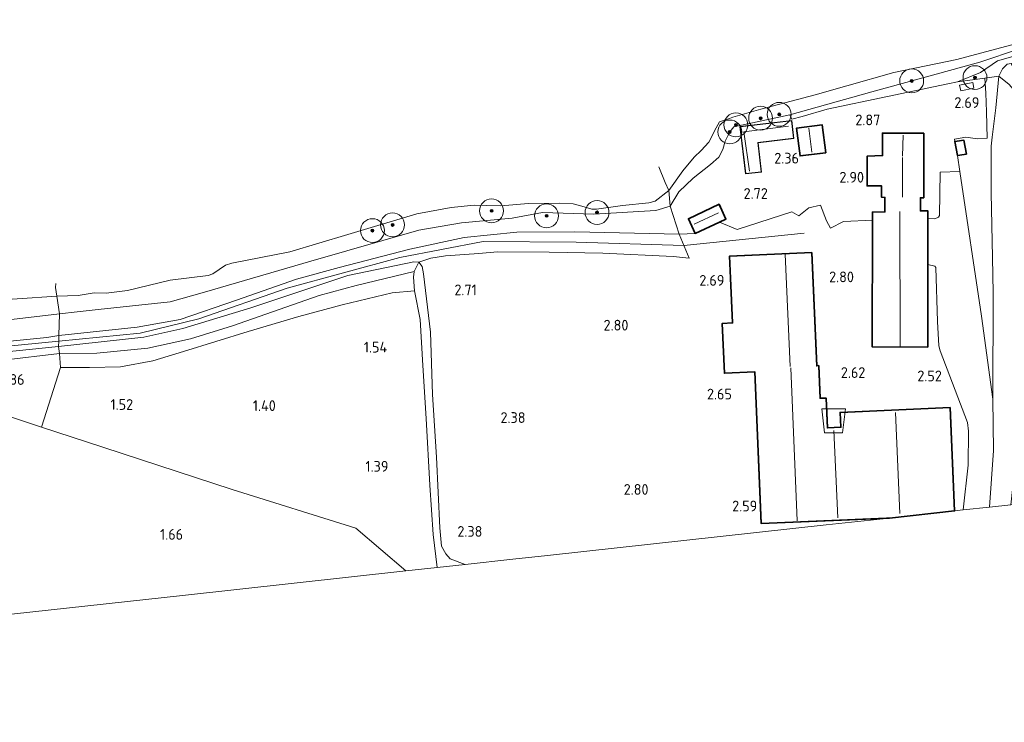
# Model space of a CAD drawing. Extents: x 126429 to 133038, y 413091 to 414846.
# Tile 10 of 256: x 126976 to 127140, y 413470 to 413587. Entities that reach past the tile are written whole.
import ezdxf
from ezdxf.enums import TextEntityAlignment as Align
from ezdxf.lldxf.tags import DXFTag

# ---------------------------------------------------------------- set-up
doc = ezdxf.new("R2010")
doc.units = 0
for name, color, linetype, lineweight in [('B-ME-GR-BOOM-S', 90, 'Continuous', 25), ('B-ME-GR-BOUWLAND_AKKERBOUW-GV', 80, 'Continuous', 13), ('B-ME-GR-GRAS-GV', 60, 'Continuous', 13), ('B-ME-GR-HAAG-G', 90, 'GR-HAAG1', 13), ('B-ME-GW-OPHOGING_KRUIN-G', 90, 'Continuous', 18), ('B-ME-GW-TALUD_KRUIN-G', 90, 'Continuous', 18), ('B-ME-GW-TALUD_TEEN-G', 90, 'Continuous', 18), ('B-ME-IE-TERREINAFSCHEIDING_DOORGANG-G', 210, 'Continuous', 18), ('B-ME-IE-TERREINAFSCHEIDING_KUNSTMATIG_HEKWERK-G', 20, 'IE-TERREINAFSCHEIDING-KUNSTMATIG', 18), ('B-ME-KG-GRENS_OPNAME-G', 210, 'KG-OPNAME', 18), ('B-ME-KG-KADASTRAAL_DAKRAND-G', 170, 'Continuous', 18), ('B-ME-KG-KADASTRAAL_NOK-G', 10, 'Continuous', 18), ('B-ME-OB-BEKLEDING_STEEN-GV', 30, 'Continuous', 18), ('B-ME-OB-BEKLEDING_STORTSTEEN-GV', 30, 'Continuous', 18), ('B-ME-OB-OEVERVOORZIENING-G', 7, 'Continuous', 18), ('B-ME-OG-BEBOUWING_BOERDERIJ-GV', 7, 'Continuous', 35), ('B-ME-OG-BEBOUWING_SCHUUR-GV', 7, 'Continuous', 35), ('B-ME-OG-BEBOUWING_STAL-GV', 7, 'Continuous', 35), ('B-ME-OG-BEBOUWING_WONINGBOUW-GV', 7, 'Continuous', 18), ('B-ME-OG-HOOGTEPUNT-S', 7, 'Continuous', 25), ('B-ME-OG-TERREIN_ERF-GV', 7, 'Continuous', 18), ('B-ME-OG-TERREIN_GROEN_TUIN-GV', 7, 'Continuous', 18), ('B-ME-OG-WATER_RIVIER-GV', 130, 'Continuous', 18), ('B-ME-RI-TANK_AARDGAS-GV', 7, 'Continuous', 18), ('B-ME-VH-VERHARDING_STRAATBAKSTEEN-GV', 252, 'Continuous', 18)]:
    doc.layers.add(name, color=color, linetype=linetype, lineweight=lineweight)
doc.layers.add('B-ME-OG-BEBOUWING_SILO-S', color=7, linetype='Continuous')
doc.styles.add('NLCS-ISO-ANNOTATIVE-T18', font='NLCS-ISO.ttf', dxfattribs={"height": 1.8})
doc.styles.get("Standard").update_dxf_attribs({"font": 'arial.ttf'})
doc.linetypes.add('GR-HAAG1', pattern='A,6,[176,NLCS.SHX,S=0.125,R=0,X=0,Y=0],-2', length=8)
doc.linetypes.add('IE-TERREINAFSCHEIDING-KUNSTMATIG', pattern='A,4,[82,NLCS.SHX,S=0.75,R=90,X=0,Y=0],4,-2', length=10)
tags = doc.linetypes.add('KG-OPNAME', pattern='A,5.5,-2,["O",Standard,S=1.8,R=0,X=-0.5,Y=-0.9],-2,5.5,-2,[5,NLCS.SHX,S=0.75,R=0,X=0,Y=0],-2', length=19).pattern_tags.tags
tags[6] = DXFTag(74, 10)

# ---------------------------------------------------------------- blocks, each defined once
blk = doc.blocks.new('SOG-OPSLAG-SO')
at = {"color": 0, "linetype": 'ByBlock', "lineweight": 18}
blk.add_lwpolyline([(-1.5, -2), (1.5, -2), (2, 2), (-2, 2)], close=True, dxfattribs=at)
blk = doc.blocks.new('SAL-HOOGTELABEL-SO')
at = {"color": 0, "linetype": 'ByBlock', "lineweight": -2, "style": 'NLCS-ISO-ANNOTATIVE-T18'}
blk.add_attdef('HOOGTE', text='', height=1.8, dxfattribs=at).set_placement((2.79, 0), align=Align.RIGHT)
blk = doc.blocks.new('SGR-BOOM_01-SO')
at = {"linetype": 'ByBlock', "lineweight": 18}
h = blk.add_hatch(color=0, dxfattribs=at)
h.dxf.hatch_style = 1
edge = h.paths.add_edge_path()
edge.add_arc((0, 0), 0.25, 0, 360)
at = {"color": 0, "linetype": 'ByBlock', "lineweight": 18}
for radius in [2, 0.25]:
    blk.add_circle((0, 0), radius, dxfattribs=at)

msp = doc.modelspace()

# ---------------------------------------------------------------- linework, layer by layer
at = {"layer": 'B-ME-GR-BOUWLAND_AKKERBOUW-GV'}
msp.add_polyline3d([(126899.321, 413479.509, 1.481), (126873.521, 413469.555, 1.377), (126878.797, 413518.121, 1.783), (126902.44, 413520.23, 1.96), (126933.636, 413523.166, 2.002), (126944.24, 413524.199, 2.027), (126954.271, 413524.967, 2.056), (126960.956, 413524.516, 2.04), (126968.948, 413522.37, 1.91), (126979.195, 413519.015, 1.84), (126989.461, 413515.653, 1.769), (127011.066, 413508.568, 1.664), (127031.785, 413502.054, 1.418), (127040.168, 413494.914, 1.336), (127002.756, 413490.822, 1.677), (126961.309, 413486.289, 1.569), (126928.519, 413482.703, 1.514)], close=True, dxfattribs=at)
at = {"layer": 'B-ME-GR-GRAS-GV'}
for points in [[(127149.407, 413583.255, 2.16), (127139.211, 413580.324, 2.211), (127136.375, 413578.411, 2.465), (127132.517, 413576.816, 2.652), (127130.882, 413576.496, 2.652), (127110.682, 413572.253, 2.169), (127106.539, 413570.993, 2.152), (127104.79, 413570.553, 2.202), (127104.426, 413571.293, 2.15), (127118.168, 413575.137, 1.823), (127136.27, 413580.14, 1.677), (127142.885, 413582.33, 1.577)], [(127140.858, 413579.783, 2.264), (127140.045, 413579.015, 2.422), (127139.423, 413577.795, 2.969), (127137.105, 413577.422, 2.8), (127132.517, 413576.816, 2.652), (127136.375, 413578.411, 2.465), (127139.211, 413580.324, 2.211), (127149.407, 413583.255, 2.16)]]:
    msp.add_polyline3d(points, dxfattribs=at)
for points in [[(127143.77, 413575.113, 4.482), (127143.738, 413573.921, 5.124), (127144.102, 413573.935, 4.899), (127144.189, 413571.09, 6.263), (127143.971, 413571.041, 6.263), (127143.749, 413570.809, 6.158), (127143.7, 413570.712, 6.152), (127142.92, 413574.352, 5.049), (127141.191, 413576.369, 3.574), (127139.423, 413577.795, 2.969), (127140.045, 413579.015, 2.422), (127140.858, 413579.783, 2.264), (127141.523, 413579.89, 2.264)], [(127138.342, 413567.585, 3.223), (127138.162, 413566.04, 3.236), (127138.131, 413558.224, 3.169), (127138.402, 413547.387, 3.003), (127138.474, 413541.476, 2.994), (127138.415, 413523.676, 2.903), (127136.537, 413537.557, 2.665), (127132.895, 413561.829, 3.089), (127132.495, 413564.492, 3.136), (127134.022, 413564.732, 3.119), (127133.603, 413567.036, 3.144), (127132.067, 413566.841, 2.908), (127131.997, 413567.249, 2.9), (127133.933, 413567.579, 2.938), (127135.892, 413567.281, 3.118), (127137.457, 413567.399, 3.163), (127137.378, 413571.802, 3.118), (127137.243, 413574.929, 2.908), (127137.105, 413577.422, 2.8), (127139.423, 413577.795, 2.969), (127138.911, 413572.454, 3.182)], [(127141.424, 413505.989, 4.395), (127137.85, 413505.598, 2.612), (127138.519, 413515.075, 2.815), (127138.415, 413523.676, 2.903), (127138.474, 413541.476, 2.994), (127138.402, 413547.387, 3.003), (127138.131, 413558.224, 3.169), (127138.162, 413566.04, 3.236), (127138.342, 413567.585, 3.223), (127138.911, 413572.454, 3.182), (127139.423, 413577.795, 2.969), (127141.191, 413576.369, 3.574), (127142.92, 413574.352, 5.049), (127143.7, 413570.712, 6.152), (127143.542, 413570.403, 6.133), (127143.256, 413560.082, 5.892), (127143.473, 413546.547, 5.533), (127143.013, 413530.84, 5.02), (127142.484, 413520.91, 4.637), (127142.028, 413511.115, 4.42)], [(127084.4327, 413555.9976, 2.1315), (127085.949, 413551.339, 2.656), (127068.44, 413551.69, 2.598), (127058.77, 413551.672, 2.565), (127049.942, 413550.742, 2.673), (127040.845, 413548.784, 2.727), (127028.995, 413545.716, 2.644), (127021.835, 413543.799, 2.598), (127011.787, 413540.282, 2.702), (127002.37, 413537.025, 2.577), (126995.176, 413535.732, 2.623), (126982.074, 413534.317, 2.656), (126982.196, 413537.944, 1.703), (126985.126, 413538.283, 1.706), (126988.646, 413538.69, 1.71), (127000.703, 413539.979, 1.639), (127006.458, 413541.615, 1.802), (127024.25, 413546.781, 1.802), (127042.359, 413552.006, 1.894), (127049.458, 413553.229, 1.881), (127057.984, 413554.003, 1.844), (127063.02, 413554.915, 1.439), (127071.624, 413554.687, 1.423), (127082.0394, 413555.2922, 1.3315)], [(127085.949, 413551.339, 2.656), (127087.59, 413547.294, 2.843), (127084.901, 413547.572, 2.918), (127073.121, 413548.11, 2.747), (127064.143, 413548.322, 2.769), (127055.495, 413548.334, 2.558), (127052.406, 413548.097, 2.716), (127046.777, 413547.687, 2.723), (127044.332, 413547.29, 2.731), (127042.346, 413546.615, 2.626), (127041.519, 413546.666, 2.732), (127030.436, 413544.363, 2.69), (127014.205, 413538.976, 2.769), (127002.839, 413535.533, 2.69), (126996.324, 413534.045, 2.661), (126982.022, 413532.473, 2.626), (126982.046, 413533.396, 2.656), (126982.074, 413534.317, 2.656), (126995.176, 413535.732, 2.623), (127002.37, 413537.025, 2.577), (127011.787, 413540.282, 2.702), (127021.835, 413543.799, 2.598), (127028.995, 413545.716, 2.644), (127040.845, 413548.784, 2.727), (127049.942, 413550.742, 2.673), (127058.77, 413551.672, 2.565), (127068.44, 413551.69, 2.598)], [(126988.441, 413531.401, 2.086), (126982.172, 413531.313, 2.078), (126982.022, 413532.473, 2.626), (126996.324, 413534.045, 2.661), (127002.839, 413535.533, 2.69), (127014.205, 413538.976, 2.769), (127030.436, 413544.363, 2.69), (127041.519, 413546.666, 2.732), (127042.346, 413546.615, 2.626), (127041.572, 413545.035, 2.206), (127031.832, 413542.693, 2.011), (127025.641, 413541.042, 2.041), (127011.16, 413535.933, 2.176), (127004.103, 413533.799, 2.086), (126996.96, 413532.195, 2.063)], [(127050.068, 413495.996, 2.322), (127045.426, 413495.489, 1.358), (127044.755, 413501.02, 1.426), (127044.176, 413509.29, 1.418), (127043.556, 413520.42, 1.456), (127043.016, 413529.318, 1.538), (127042.543, 413537.017, 1.771), (127041.623, 413541.809, 1.906), (127041.445, 413544.126, 2.108), (127041.572, 413545.035, 2.206), (127042.346, 413546.615, 2.626), (127042.893, 413545.87, 2.776), (127043.143, 413544.666, 2.776), (127044.289, 413534.92, 2.521), (127044.602, 413524.447, 2.348), (127045.322, 413513.962, 2.318), (127045.861, 413502.124, 2.303), (127046.139, 413499.034, 2.303), (127046.854, 413497.797, 2.318), (127047.58, 413496.925, 2.318)], [(126987.197, 413529.002, 1.981), (126982.329, 413528.977, 1.973), (126982.172, 413531.313, 2.078), (126988.441, 413531.401, 2.086), (126996.96, 413532.195, 2.063), (127004.103, 413533.799, 2.086), (127011.16, 413535.933, 2.176), (127025.641, 413541.042, 2.041), (127031.832, 413542.693, 2.011), (127041.572, 413545.035, 2.206), (127041.445, 413544.126, 2.108), (127041.623, 413541.809, 1.906), (127037.883, 413541.509, 1.928), (127029.49, 413539.453, 1.943), (127022.277, 413537.506, 1.988), (127013.75, 413535.008, 2.056), (127002.948, 413531.662, 2.078), (126997.834, 413530.102, 2.041), (126992.391, 413529.079, 1.996)], [(127045.426, 413495.489, 1.358), (127040.168, 413494.914, 1.336), (127031.785, 413502.054, 1.418), (127011.066, 413508.568, 1.664), (126989.461, 413515.653, 1.769), (126979.195, 413519.015, 1.84), (126982.329, 413528.977, 1.973), (126987.197, 413529.002, 1.981), (126992.391, 413529.079, 1.996), (126997.834, 413530.102, 2.041), (127002.948, 413531.662, 2.078), (127013.75, 413535.008, 2.056), (127022.277, 413537.506, 1.988), (127029.49, 413539.453, 1.943), (127037.883, 413541.509, 1.928), (127041.623, 413541.809, 1.906), (127042.543, 413537.017, 1.771), (127043.016, 413529.318, 1.538), (127043.556, 413520.42, 1.456), (127044.176, 413509.29, 1.418), (127044.755, 413501.02, 1.426)], [(126890.504, 413525.64, 2.682), (126879.506, 413524.655, 2.742), (126880.002, 413529.207, 0.672), (126887.433, 413529.505, 0.755), (126909.343, 413531.971, 0.762), (126922.922, 413533.82, 0.77), (126933.241, 413534.422, 0.935), (126953.969, 413539.144, 0.7), (126968.262, 413540.059, 0.7), (126975.1086, 413540.4953, 0.7), (126981.741, 413540.918, 0.7), (126982.196, 413537.944, 1.703), (126963.205, 413535.747, 1.681), (126944.761, 413533.967, 1.535), (126933.611, 413533.008, 1.585), (126933.952, 413530.125, 2.673), (126915.441, 413528.268, 2.686), (126903.167, 413526.835, 2.769)], [(126944.842, 413530.533, 2.598), (126933.952, 413530.125, 2.673), (126933.611, 413533.008, 1.585), (126944.761, 413533.967, 1.535), (126963.205, 413535.747, 1.681), (126982.196, 413537.944, 1.703), (126982.074, 413534.317, 2.656), (126980.079, 413534.009, 2.748), (126962.217, 413532.234, 2.727)], [(126898.125, 413524.619, 2.598), (126879.317, 413522.909, 2.717), (126879.506, 413524.655, 2.742), (126890.504, 413525.64, 2.682), (126903.167, 413526.835, 2.769), (126915.441, 413528.268, 2.686), (126933.952, 413530.125, 2.673), (126944.842, 413530.533, 2.598), (126962.217, 413532.234, 2.727), (126980.079, 413534.009, 2.748), (126982.074, 413534.317, 2.656), (126982.046, 413533.396, 2.656), (126982.022, 413532.473, 2.626), (126972.731, 413531.554, 2.682), (126948.744, 413529.227, 2.644), (126921.536, 413526.774, 2.727)], [(126902.501, 413523.693, 2.027), (126879.155, 413521.538, 2.023), (126879.317, 413522.909, 2.717), (126898.125, 413524.619, 2.598), (126921.536, 413526.774, 2.727), (126948.744, 413529.227, 2.644), (126972.731, 413531.554, 2.682), (126982.022, 413532.473, 2.626), (126982.172, 413531.313, 2.078), (126972.738, 413530.191, 2.061), (126956.425, 413528.459, 2.031), (126935.194, 413526.542, 1.898)], [(126982.329, 413528.977, 1.973), (126979.195, 413519.015, 1.84), (126968.948, 413522.37, 1.91), (126960.956, 413524.516, 2.04), (126954.271, 413524.967, 2.056), (126944.24, 413524.199, 2.027), (126933.636, 413523.166, 2.002), (126902.44, 413520.23, 1.96), (126878.797, 413518.121, 1.783), (126879.155, 413521.538, 2.023), (126902.501, 413523.693, 2.027), (126935.194, 413526.542, 1.898), (126956.425, 413528.459, 2.031), (126972.738, 413530.191, 2.061), (126982.172, 413531.313, 2.078)]]:
    msp.add_polyline3d(points, close=True, dxfattribs=at)
at = {"layer": 'B-ME-GR-HAAG-G'}
for points in [[(127107.641, 413555.704, 2.852), (127109.581, 413556.176, 2.927), (127110.562, 413553.553, 2.935)], [(127111.277, 413552.316, 2.942), (127113.438, 413553.452, 2.965), (127118.28, 413553.636, 2.965)]]:
    msp.add_polyline3d(points, dxfattribs=at)
at = {"layer": 'B-ME-GW-OPHOGING_KRUIN-G'}
for points in [[(127068.652, 413549.986, 2.823), (127086.73, 413549.413, 2.745), (127106.866, 413551.458, 3.008)], [(126879.421, 413523.867, 2.731), (126905.305, 413526.325, 2.798), (126938.92, 413529.024, 2.757), (126966.655, 413531.894, 2.748), (126982.046, 413533.396, 2.656), (126995.679, 413534.756, 2.736), (127005.494, 413537.106, 2.694), (127020.286, 413542.254, 2.686), (127039.182, 413547.432, 2.707), (127053.115, 413550.071, 2.819), (127068.652, 413549.986, 2.823)]]:
    msp.add_polyline3d(points, dxfattribs=at)
at = {"layer": 'B-ME-GW-TALUD_KRUIN-G'}
for points in [[(127168.742, 413584.375, 2.501), (127168.234, 413586.654, 2.377), (127168.097, 413586.941, 2.373), (127167.906, 413587.113, 2.352), (127167.496, 413587.203, 2.315), (127167.08, 413587.235, 2.294), (127158.705, 413585.246, 2.261), (127149.407, 413583.255, 2.16), (127139.211, 413580.324, 2.211)], [(127132.517, 413576.816, 2.652), (127136.375, 413578.411, 2.465), (127139.211, 413580.324, 2.211)], [(126933.952, 413530.125, 2.673), (126944.842, 413530.533, 2.598), (126962.217, 413532.234, 2.727), (126980.079, 413534.009, 2.748), (126982.074, 413534.317, 2.656), (126995.176, 413535.732, 2.623), (127002.37, 413537.025, 2.577), (127011.787, 413540.282, 2.702), (127021.835, 413543.799, 2.598), (127028.995, 413545.716, 2.644), (127040.845, 413548.784, 2.727), (127049.942, 413550.742, 2.673), (127058.77, 413551.672, 2.565), (127068.44, 413551.69, 2.598), (127085.949, 413551.339, 2.656)], [(127042.346, 413546.615, 2.626), (127041.519, 413546.666, 2.732), (127030.436, 413544.363, 2.69), (127014.205, 413538.976, 2.769), (127002.839, 413535.533, 2.69), (126996.324, 413534.045, 2.661), (126982.022, 413532.473, 2.626), (126972.731, 413531.554, 2.682), (126948.744, 413529.227, 2.644), (126921.536, 413526.774, 2.727), (126898.125, 413524.619, 2.598), (126879.317, 413522.909, 2.717)], [(127042.346, 413546.615, 2.626), (127042.893, 413545.87, 2.776), (127043.143, 413544.666, 2.776), (127044.289, 413534.92, 2.521), (127044.602, 413524.447, 2.348), (127045.322, 413513.962, 2.318), (127045.861, 413502.124, 2.303), (127046.139, 413499.034, 2.303), (127046.854, 413497.797, 2.318), (127047.58, 413496.925, 2.318), (127050.068, 413495.996, 2.322)]]:
    msp.add_polyline3d(points, dxfattribs=at)
at = {"layer": 'B-ME-GW-TALUD_TEEN-G'}
for points in [[(127139.423, 413577.795, 2.969), (127140.045, 413579.015, 2.422), (127140.858, 413579.783, 2.264), (127141.523, 413579.89, 2.264), (127144.179, 413580.318, 2.252)], [(127139.423, 413577.795, 2.969), (127138.911, 413572.454, 3.182), (127138.342, 413567.585, 3.223), (127138.162, 413566.04, 3.236), (127138.131, 413558.224, 3.169), (127138.402, 413547.387, 3.003), (127138.474, 413541.476, 2.994), (127138.415, 413523.676, 2.903)], [(126935.194, 413526.542, 1.898), (126956.425, 413528.459, 2.031), (126972.738, 413530.191, 2.061), (126982.172, 413531.313, 2.078), (126988.441, 413531.401, 2.086), (126996.96, 413532.195, 2.063), (127004.103, 413533.799, 2.086), (127011.16, 413535.933, 2.176), (127025.641, 413541.042, 2.041), (127031.832, 413542.693, 2.011), (127041.572, 413545.035, 2.206)]]:
    msp.add_polyline3d(points, dxfattribs=at)
at = {"layer": 'B-ME-IE-TERREINAFSCHEIDING_DOORGANG-G'}
msp.add_polyline3d([(127111.277, 413552.316, 2.942), (127110.562, 413553.553, 2.935)], dxfattribs=at)
at = {"layer": 'B-ME-IE-TERREINAFSCHEIDING_KUNSTMATIG_HEKWERK-G'}
for points in [[(127132.517, 413576.816, 2.652), (127137.105, 413577.422, 2.8), (127139.423, 413577.795, 2.969), (127141.191, 413576.369, 3.574), (127142.92, 413574.352, 5.049), (127143.7, 413570.712, 6.152), (127144.25, 413558.362, 5.779), (127144.356, 413546.808, 5.716), (127144.172, 413536.85, 5.237), (127143.46, 413524.118, 4.816), (127142.028, 413511.115, 4.42)], [(127132.517, 413576.816, 2.652), (127130.882, 413576.496, 2.652), (127110.682, 413572.253, 2.169), (127106.539, 413570.993, 2.152), (127104.79, 413570.553, 2.202), (127104.426, 413571.293, 2.15), (127095.081, 413569.305, 1.895), (127094.398, 413568.433, 1.975)], [(127132.067, 413566.841, 2.908), (127131.997, 413567.249, 2.9), (127133.933, 413567.579, 2.938), (127135.892, 413567.281, 3.118), (127137.457, 413567.399, 3.163), (127137.378, 413571.802, 3.118), (127137.243, 413574.929, 2.908), (127137.105, 413577.422, 2.8)], [(127084.4327, 413555.9976, 2.1315), (127085.8405, 413558.3976, 2.3315), (127088.2907, 413560.6921, 2.2065), (127091.1832, 413562.9595, 2.0815), (127092.5387, 413564.2126, 2.019), (127093.2271, 413565.4911, 1.8815), (127093.6226, 413566.8651, 1.794), (127094.398, 413568.433, 1.975)], [(127132.495, 413564.492, 3.136), (127132.895, 413561.829, 3.089), (127136.537, 413537.557, 2.665), (127138.415, 413523.676, 2.903)], [(127082.533, 413562.581, 0.7), (127083.595, 413559.976, 0.7), (127084.166, 413558.642, 0.7), (127084.4327, 413555.9976, 2.1315), (127085.949, 413551.339, 2.656)], [(126933.952, 413530.125, 2.673), (126933.611, 413533.008, 1.585), (126944.761, 413533.967, 1.535), (126963.205, 413535.747, 1.681), (126982.196, 413537.944, 1.703), (126985.126, 413538.283, 1.706), (126988.646, 413538.69, 1.71), (127000.703, 413539.979, 1.639), (127006.458, 413541.615, 1.802), (127024.25, 413546.781, 1.802), (127042.359, 413552.006, 1.894), (127049.458, 413553.229, 1.881), (127057.984, 413554.003, 1.844), (127063.02, 413554.915, 1.439), (127071.624, 413554.687, 1.423), (127082.0394, 413555.2922, 1.3315), (127084.4327, 413555.9976, 2.1315)], [(127041.572, 413545.035, 2.206), (127042.346, 413546.615, 2.626), (127044.332, 413547.29, 2.731), (127046.777, 413547.687, 2.723), (127052.406, 413548.097, 2.716), (127055.495, 413548.334, 2.558), (127064.143, 413548.322, 2.769), (127073.121, 413548.11, 2.747), (127084.901, 413547.572, 2.918), (127087.59, 413547.294, 2.843), (127085.949, 413551.339, 2.656)], [(127045.426, 413495.489, 1.358), (127044.755, 413501.02, 1.426), (127044.176, 413509.29, 1.418), (127043.556, 413520.42, 1.456), (127043.016, 413529.318, 1.538), (127042.543, 413537.017, 1.771), (127041.623, 413541.809, 1.906), (127041.445, 413544.126, 2.108), (127041.572, 413545.035, 2.206)], [(126981.569, 413543.051, 0.7), (126981.529, 413542.363, 0.7), (126981.741, 413540.918, 0.7), (126982.196, 413537.944, 1.703), (126982.074, 413534.317, 2.656), (126982.046, 413533.396, 2.656), (126982.022, 413532.473, 2.626), (126982.172, 413531.313, 2.078), (126982.329, 413528.977, 1.973), (126987.197, 413529.002, 1.981), (126992.391, 413529.079, 1.996), (126997.834, 413530.102, 2.041), (127002.948, 413531.662, 2.078), (127013.75, 413535.008, 2.056), (127022.277, 413537.506, 1.988), (127029.49, 413539.453, 1.943), (127037.883, 413541.509, 1.928), (127041.623, 413541.809, 1.906)], [(126982.329, 413528.977, 1.973), (126979.195, 413519.015, 1.84)], [(126878.797, 413518.121, 1.783), (126902.44, 413520.23, 1.96), (126933.636, 413523.166, 2.002), (126944.24, 413524.199, 2.027), (126954.271, 413524.967, 2.056), (126960.956, 413524.516, 2.04), (126968.948, 413522.37, 1.91), (126979.195, 413519.015, 1.84), (126989.461, 413515.653, 1.769), (127011.066, 413508.568, 1.664), (127031.785, 413502.054, 1.418)], [(127138.415, 413523.676, 2.903), (127138.519, 413515.075, 2.815), (127137.85, 413505.598, 2.612)], [(127040.168, 413494.914, 1.336), (127031.785, 413502.054, 1.418)]]:
    msp.add_polyline3d(points, dxfattribs=at)
at = {"layer": 'B-ME-KG-GRENS_OPNAME-G'}
msp.add_polyline3d([(127167.659, 413508.864, 1.194), (127162.765, 413508.323, 1.518), (127160.714, 413508.098, 1.585), (127155.084, 413507.483, 1.664), (127150.041, 413506.931, 4.374), (127148.324, 413506.743, 4.353), (127142.82, 413506.141, 4.403), (127141.424, 413505.989, 4.395), (127137.85, 413505.598, 2.612), (127133.453, 413505.117, 2.42), (127132.022, 413504.961, 2.48), (127121.133, 413503.77, 2.642), (127110.55, 413502.612, 2.711), (127063.856, 413497.505, 2.761), (127058.095, 413496.875, 1.423), (127050.068, 413495.996, 2.322), (127045.426, 413495.489, 1.358), (127040.168, 413494.914, 1.336), (127002.756, 413490.822, 1.677), (126961.309, 413486.289, 1.569), (126928.519, 413482.703, 1.514), (126899.321, 413479.509, 1.481), (126873.521, 413469.555, 1.377)], dxfattribs=at)
at = {"layer": 'B-ME-KG-KADASTRAAL_DAKRAND-G'}
for points in [[(127097.058, 413561.449, 4.755), (127096.114, 413569.275, 4.44), (127104.721, 413570.312, 4.388), (127105.079, 413567.365, 4.785), (127099.076, 413566.642, 4.845), (127099.664, 413561.763, 4.852)], [(127106.201, 413564.465, 4.912), (127105.635, 413569.046, 4.912), (127109.84, 413569.566, 4.987), (127110.406, 413564.984, 4.987)], [(127126.812, 413557.472, 5.602), (127126.292, 413557.473, 5.58), (127126.286, 413555.149, 5.58), (127127.525, 413555.146, 5.55), (127127.474, 413532.445, 5.595), (127118.282, 413532.466, 5.475), (127118.333, 413554.959, 5.542), (127120.423, 413554.994, 5.37), (127120.432, 413557.53, 6.765), (127119.864, 413557.529, 6.697), (127119.868, 413559.43, 5.655), (127117.444, 413559.436, 5.625), (127117.455, 413564.35, 5.565), (127119.999, 413564.419, 5.572), (127120.008, 413568.189, 5.535), (127126.837, 413568.174, 5.542)], [(127132.535, 413564.549, 4.149), (127132.126, 413566.798, 4.045), (127133.563, 413566.98, 4.078), (127133.964, 413564.774, 4.141)], [(127088.644, 413551.499, 5.335), (127087.526, 413553.881, 5.365), (127092.574, 413556.249, 5.342), (127093.691, 413553.867, 5.32)]]:
    msp.add_polyline3d(points, close=True, dxfattribs=at)
msp.add_polyline3d([(127121.893, 413503.853, 6.643), (127099.724, 413502.888, 6.622), (127098.618, 413528.282, 6.217), (127093.534, 413528.061, 5.175), (127093.174, 413536.328, 5.25), (127094.911, 413536.403, 5.295), (127094.425, 413547.585, 5.257), (127108.09, 413548.18, 6.742), (127108.915, 413529.226, 6.983), (127109.233, 413529.24, 7.005), (127109.471, 413523.776, 7.005), (127110.46, 413523.819, 6.532), (127110.678, 413518.818, 6.69), (127113.032, 413518.921, 6.713), (127112.926, 413521.406, 6.51), (127131.222, 413522.202, 6.6), (127131.973, 413504.955, 6.651)], dxfattribs=at)
at = {"layer": 'B-ME-KG-KADASTRAAL_NOK-G'}
for points in [[(127097.68, 413561.853, 5.52), (127096.729, 413568.43, 5.52), (127104.2, 413569.416, 5.52)], [(127107.638, 413569.076, 6.473), (127108.134, 413565.067, 6.473)], [(127123.306, 413564.379, 7.042), (127123.427, 413567.9, 7.059)], [(127123.299, 413557.529, 10.911), (127123.304, 413564.165, 10.932)], [(127088.407, 413552.986, 6.123), (127092.517, 413554.898, 6.123)], [(127122.871, 413555.097, 8.522), (127122.925, 413532.393, 8.518)], [(127103.686, 413547.963, 8.951), (127104.511, 413529.172, 8.989)], [(127104.6, 413528.902, 9.397), (127105.68, 413503.284, 9.322)], [(127122.853, 413504.512, 10.09), (127122.112, 413521.426, 10.09)], [(127112.49, 413503.81, 7.105), (127111.787, 413518.451, 7.105)]]:
    msp.add_polyline3d(points, dxfattribs=at)
at = {"layer": 'B-ME-OB-BEKLEDING_STEEN-GV'}
msp.add_polyline3d([(127142.885, 413582.33, 1.577), (127136.27, 413580.14, 1.677), (127118.168, 413575.137, 1.823), (127104.426, 413571.293, 2.15), (127095.081, 413569.305, 1.895), (127094.398, 413568.433, 1.975), (127093.6226, 413566.8651, 1.794), (127093.2271, 413565.4911, 1.8815), (127092.5387, 413564.2126, 2.019), (127091.1832, 413562.9595, 2.0815), (127088.2907, 413560.6921, 2.2065), (127085.8405, 413558.3976, 2.3315), (127084.4327, 413555.9976, 2.1315), (127084.166, 413558.642, 0.7), (127086.5512, 413561.9312, 0.7), (127088.4094, 413564.2218, 0.7), (127089.6234, 413565.3465, 0.7), (127090.8805, 413566.7412, 0.7), (127092.1087, 413569.11, 0.7), (127092.6716, 413570.1029, 0.7), (127094.341, 413570.706, 0.7), (127094.915, 413570.933, 0.7), (127099.576, 413572.262, 0.7), (127108.709, 413574.662, 0.7), (127114.004, 413576.176, 0.7), (127121.873, 413578.368, 0.7), (127132.399, 413580.566, 0.7), (127142.248, 413583.209, 0.7)], dxfattribs=at)
at = {"layer": 'B-ME-OB-BEKLEDING_STORTSTEEN-GV'}
msp.add_polyline3d([(127084.4327, 413555.9976, 2.1315), (127082.0394, 413555.2922, 1.3315), (127071.624, 413554.687, 1.423), (127063.02, 413554.915, 1.439), (127057.984, 413554.003, 1.844), (127049.458, 413553.229, 1.881), (127042.359, 413552.006, 1.894), (127024.25, 413546.781, 1.802), (127006.458, 413541.615, 1.802), (127000.703, 413539.979, 1.639), (126988.646, 413538.69, 1.71), (126985.126, 413538.283, 1.706), (126982.196, 413537.944, 1.703), (126981.741, 413540.918, 0.7), (126985.334, 413541.04, 0.7), (126987.964, 413541.514, 0.7), (126989.99, 413541.457, 0.7), (126993.551, 413541.884, 0.7), (127000.717, 413543.588, 0.7), (127007.087, 413544.383, 0.7), (127007.846, 413544.686, 0.7), (127009.976, 413546.147, 0.7), (127011.04, 413546.482, 0.7), (127020.726, 413548.38, 0.7), (127030.44, 413551.25, 0.7), (127042.015, 413554.696, 0.7), (127047.743, 413555.752, 0.7), (127051.608, 413556.17, 0.7), (127053.716, 413556.111, 0.7), (127056.066, 413556.045, 0.7), (127060.681, 413556.463, 0.7), (127065.914, 413556.478, 0.7), (127068.182, 413556.374, 0.7), (127069.632, 413555.988, 0.7), (127071.302, 413555.515, 0.7), (127072.072, 413555.494, 0.7), (127076.409, 413556.122, 0.7), (127080.822, 413556.566, 0.7), (127081.924, 413556.819, 0.7), (127084.166, 413558.642, 0.7)], close=True, dxfattribs=at)
at = {"layer": 'B-ME-OB-OEVERVOORZIENING-G'}
msp.add_polyline3d([(126975.1086, 413540.4953, 0.7), (126981.741, 413540.918, 0.7), (126985.334, 413541.04, 0.7), (126987.964, 413541.514, 0.7), (126989.99, 413541.457, 0.7), (126993.551, 413541.884, 0.7), (127000.717, 413543.588, 0.7), (127007.087, 413544.383, 0.7), (127007.846, 413544.686, 0.7), (127009.976, 413546.147, 0.7), (127011.04, 413546.482, 0.7), (127020.726, 413548.38, 0.7), (127030.44, 413551.25, 0.7), (127042.015, 413554.696, 0.7), (127047.743, 413555.752, 0.7), (127051.608, 413556.17, 0.7), (127053.716, 413556.111, 0.7), (127056.066, 413556.045, 0.7), (127060.681, 413556.463, 0.7), (127065.914, 413556.478, 0.7), (127068.182, 413556.374, 0.7), (127069.632, 413555.988, 0.7), (127071.302, 413555.515, 0.7), (127072.072, 413555.494, 0.7), (127076.409, 413556.122, 0.7), (127080.822, 413556.566, 0.7), (127081.924, 413556.819, 0.7), (127084.166, 413558.642, 0.7), (127086.5512, 413561.9312, 0.7), (127088.4094, 413564.2218, 0.7), (127089.6234, 413565.3465, 0.7), (127090.8805, 413566.7412, 0.7), (127092.1087, 413569.11, 0.7), (127092.6716, 413570.1029, 0.7), (127094.341, 413570.706, 0.7), (127094.915, 413570.933, 0.7), (127099.576, 413572.262, 0.7), (127108.709, 413574.662, 0.7), (127114.004, 413576.176, 0.7), (127121.873, 413578.368, 0.7), (127132.399, 413580.566, 0.7), (127142.248, 413583.209, 0.7)], dxfattribs=at)
at = {"layer": 'B-ME-OG-BEBOUWING_BOERDERIJ-GV'}
msp.add_polyline3d([(127126.887, 413568.223, 2.872), (127126.862, 413557.422, 2.977), (127126.341, 413557.423, 3.037), (127126.336, 413555.199, 2.97), (127127.575, 413555.196, 2.895), (127127.572, 413553.944, 3.118), (127127.555, 413546.229, 3.118), (127127.524, 413532.395, 2.595), (127118.232, 413532.416, 2.692), (127118.28, 413553.636, 2.965), (127118.283, 413555.008, 2.962), (127120.374, 413555.046, 3.075), (127120.379, 413557.48, 3.202), (127119.814, 413557.482, 3.075), (127119.818, 413559.381, 2.992), (127117.394, 413559.386, 2.932), (127117.405, 413564.399, 2.962), (127119.949, 413564.467, 2.992), (127119.958, 413568.239, 3.06)], close=True, dxfattribs=at)
at = {"layer": 'B-ME-OG-BEBOUWING_SCHUUR-GV'}
for points in [[(127110.462, 413564.941, 2.812), (127106.157, 413564.409, 2.55), (127105.579, 413569.09, 2.497), (127109.884, 413569.621, 2.812)], [(127134.022, 413564.732, 3.119), (127132.495, 413564.492, 3.136), (127132.067, 413566.841, 2.908), (127133.603, 413567.036, 3.144)], [(127092.684, 413553.339, 2.847), (127088.62, 413551.432, 2.77), (127087.46, 413553.905, 2.77), (127092.598, 413556.316, 2.77), (127093.758, 413553.843, 2.77)]]:
    msp.add_polyline3d(points, close=True, dxfattribs=at)
at = {"layer": 'B-ME-OG-BEBOUWING_STAL-GV'}
msp.add_polyline3d([(127108.138, 413548.232, 2.97), (127108.963, 413529.278, 2.97), (127109.281, 413529.292, 2.97), (127109.519, 413523.828, 2.82), (127110.508, 413523.872, 2.805), (127110.726, 413518.87, 2.752), (127112.98, 413518.968, 2.73), (127112.874, 413521.453, 2.595), (127131.27, 413522.254, 2.602), (127132.022, 413504.961, 2.48), (127121.133, 413503.77, 2.642), (127099.676, 413502.835, 2.97), (127098.57, 413528.23, 2.97), (127093.486, 413528.009, 2.97), (127093.122, 413536.375, 2.97), (127094.859, 413536.451, 2.97), (127094.534, 413543.923, 2.901), (127094.372, 413547.633, 2.97)], close=True, dxfattribs=at)
at = {"layer": 'B-ME-OG-BEBOUWING_WONINGBOUW-GV'}
msp.add_polyline3d([(127099.72, 413561.719, 2.483), (127097.014, 413561.393, 2.483), (127096.059, 413569.318, 2.483), (127104.765, 413570.368, 2.483), (127105.135, 413567.321, 2.483), (127099.132, 413566.598, 2.483)], close=True, dxfattribs=at)
at = {"layer": 'B-ME-OG-TERREIN_ERF-GV'}
msp.add_polyline3d([(127109.581, 413556.176, 2.927), (127110.562, 413553.553, 2.935), (127111.277, 413552.316, 2.942), (127113.438, 413553.452, 2.965), (127118.28, 413553.636, 2.965), (127118.232, 413532.416, 2.692), (127127.524, 413532.395, 2.595), (127127.555, 413546.229, 3.118), (127128.719, 413545.957, 2.798), (127128.88, 413545.73, 2.773), (127129.153, 413536.678, 2.671), (127129.382, 413532.629, 2.592), (127129.596, 413531.768, 2.606), (127134.18, 413519.748, 2.532), (127134.373, 413518.302, 2.527), (127134.303, 413512.62, 2.516), (127133.453, 413505.117, 2.42), (127132.022, 413504.961, 2.48), (127131.27, 413522.254, 2.602), (127112.874, 413521.453, 2.595), (127112.98, 413518.968, 2.73), (127110.726, 413518.87, 2.752), (127110.508, 413523.872, 2.805), (127109.519, 413523.828, 2.82), (127109.281, 413529.292, 2.97), (127108.963, 413529.278, 2.97), (127108.138, 413548.232, 2.97), (127094.372, 413547.633, 2.97), (127094.534, 413543.923, 2.901), (127094.859, 413536.451, 2.97), (127093.122, 413536.375, 2.97), (127093.486, 413528.009, 2.97), (127098.57, 413528.23, 2.97), (127099.676, 413502.835, 2.97), (127121.133, 413503.77, 2.642), (127110.55, 413502.612, 2.711), (127063.856, 413497.505, 2.761), (127058.095, 413496.875, 1.423), (127050.068, 413495.996, 2.322), (127047.58, 413496.925, 2.318), (127046.854, 413497.797, 2.318), (127046.139, 413499.034, 2.303), (127045.861, 413502.124, 2.303), (127045.322, 413513.962, 2.318), (127044.602, 413524.447, 2.348), (127044.289, 413534.92, 2.521), (127043.143, 413544.666, 2.776), (127042.893, 413545.87, 2.776), (127042.346, 413546.615, 2.626), (127044.332, 413547.29, 2.731), (127046.777, 413547.687, 2.723), (127052.406, 413548.097, 2.716), (127055.495, 413548.334, 2.558), (127064.143, 413548.322, 2.769), (127073.121, 413548.11, 2.747), (127084.901, 413547.572, 2.918), (127087.59, 413547.294, 2.843), (127085.949, 413551.339, 2.656), (127088.62, 413551.432, 2.77), (127092.684, 413553.339, 2.847), (127095.615, 413552.087, 2.86), (127104.763, 413555.054, 2.732), (127105.941, 413554.372, 2.86), (127107.641, 413555.704, 2.852)], close=True, dxfattribs=at)
at = {"layer": 'B-ME-OG-TERREIN_GROEN_TUIN-GV'}
for points in [[(127137.105, 413577.422, 2.8), (127137.243, 413574.929, 2.908), (127137.378, 413571.802, 3.118), (127137.457, 413567.399, 3.163), (127135.892, 413567.281, 3.118), (127133.933, 413567.579, 2.938), (127131.997, 413567.249, 2.9), (127132.067, 413566.841, 2.908), (127132.495, 413564.492, 3.136), (127132.895, 413561.829, 3.089), (127129.623, 413561.704, 3.032), (127129.497, 413554.447, 2.982), (127129.362, 413554.16, 2.982), (127128.748, 413553.869, 2.982), (127127.572, 413553.944, 3.118), (127127.575, 413555.196, 2.895), (127126.336, 413555.199, 2.97), (127126.341, 413557.423, 3.037), (127126.862, 413557.422, 2.977), (127126.887, 413568.223, 2.872), (127119.958, 413568.239, 3.06), (127119.949, 413564.467, 2.992), (127117.405, 413564.399, 2.962), (127117.394, 413559.386, 2.932), (127119.818, 413559.381, 2.992), (127119.814, 413557.482, 3.075), (127120.379, 413557.48, 3.202), (127120.374, 413555.046, 3.075), (127118.283, 413555.008, 2.962), (127118.28, 413553.636, 2.965), (127113.438, 413553.452, 2.965), (127111.277, 413552.316, 2.942), (127110.562, 413553.553, 2.935), (127109.581, 413556.176, 2.927), (127107.641, 413555.704, 2.852), (127105.941, 413554.372, 2.86), (127104.763, 413555.054, 2.732), (127095.615, 413552.087, 2.86), (127092.684, 413553.339, 2.847), (127093.758, 413553.843, 2.77), (127092.598, 413556.316, 2.77), (127087.46, 413553.905, 2.77), (127088.62, 413551.432, 2.77), (127085.949, 413551.339, 2.656), (127084.4327, 413555.9976, 2.1315), (127085.8405, 413558.3976, 2.3315), (127088.2907, 413560.6921, 2.2065), (127091.1832, 413562.9595, 2.0815), (127092.5387, 413564.2126, 2.019), (127093.2271, 413565.4911, 1.8815), (127093.6226, 413566.8651, 1.794), (127094.398, 413568.433, 1.975), (127095.081, 413569.305, 1.895), (127104.426, 413571.293, 2.15), (127104.79, 413570.553, 2.202), (127106.539, 413570.993, 2.152), (127110.682, 413572.253, 2.169), (127130.882, 413576.496, 2.652), (127132.517, 413576.816, 2.652)], [(127132.86, 413576.289, 2.885), (127133.076, 413575.33, 2.885), (127135.279, 413575.755, 2.885), (127135.082, 413576.714, 2.885)], [(127096.059, 413569.318, 2.483), (127097.014, 413561.393, 2.483), (127099.72, 413561.719, 2.483), (127099.132, 413566.598, 2.483), (127105.135, 413567.321, 2.483), (127104.765, 413570.368, 2.483)], [(127105.579, 413569.09, 2.497), (127106.157, 413564.409, 2.55), (127110.462, 413564.941, 2.812), (127109.884, 413569.621, 2.812)]]:
    msp.add_polyline3d(points, close=True, dxfattribs=at)
at = {"layer": 'B-ME-OG-WATER_RIVIER-GV'}
msp.add_polyline3d([(127142.248, 413583.209, 0.7), (127132.399, 413580.566, 0.7), (127121.873, 413578.368, 0.7), (127114.004, 413576.176, 0.7), (127108.709, 413574.662, 0.7), (127099.576, 413572.262, 0.7), (127094.915, 413570.933, 0.7), (127094.341, 413570.706, 0.7), (127092.6716, 413570.1029, 0.7), (127092.1087, 413569.11, 0.7), (127090.8805, 413566.7412, 0.7), (127089.6234, 413565.3465, 0.7), (127088.4094, 413564.2218, 0.7), (127086.5512, 413561.9312, 0.7), (127084.166, 413558.642, 0.7), (127081.924, 413556.819, 0.7), (127080.822, 413556.566, 0.7), (127076.409, 413556.122, 0.7), (127072.072, 413555.494, 0.7), (127071.302, 413555.515, 0.7), (127069.632, 413555.988, 0.7), (127068.182, 413556.374, 0.7), (127065.914, 413556.478, 0.7), (127060.681, 413556.463, 0.7), (127056.066, 413556.045, 0.7), (127053.716, 413556.111, 0.7), (127051.608, 413556.17, 0.7), (127047.743, 413555.752, 0.7), (127042.015, 413554.696, 0.7), (127030.44, 413551.25, 0.7), (127020.726, 413548.38, 0.7), (127011.04, 413546.482, 0.7), (127009.976, 413546.147, 0.7), (127007.846, 413544.686, 0.7), (127007.087, 413544.383, 0.7), (127000.717, 413543.588, 0.7), (126993.551, 413541.884, 0.7), (126989.99, 413541.457, 0.7), (126987.964, 413541.514, 0.7), (126985.334, 413541.04, 0.7), (126981.741, 413540.918, 0.7), (126975.1086, 413540.4953, 0.7)], dxfattribs=at)
at = {"layer": 'B-ME-RI-TANK_AARDGAS-GV'}
msp.add_polyline3d([(127135.279, 413575.755, 2.885), (127133.076, 413575.33, 2.885), (127132.86, 413576.289, 2.885), (127135.082, 413576.714, 2.885)], close=True, dxfattribs=at)
at = {"layer": 'B-ME-VH-VERHARDING_STRAATBAKSTEEN-GV'}
msp.add_polyline3d([(127132.895, 413561.829, 3.089), (127136.537, 413537.557, 2.665), (127138.415, 413523.676, 2.903), (127138.519, 413515.075, 2.815), (127137.85, 413505.598, 2.612), (127133.453, 413505.117, 2.42), (127134.303, 413512.62, 2.516), (127134.373, 413518.302, 2.527), (127134.18, 413519.748, 2.532), (127129.596, 413531.768, 2.606), (127129.382, 413532.629, 2.592), (127129.153, 413536.678, 2.671), (127128.88, 413545.73, 2.773), (127128.719, 413545.957, 2.798), (127127.555, 413546.229, 3.118), (127127.572, 413553.944, 3.118), (127128.748, 413553.869, 2.982), (127129.362, 413554.16, 2.982), (127129.497, 413554.447, 2.982), (127129.623, 413561.704, 3.032)], close=True, dxfattribs=at)

# ---------------------------------------------------------------- block references
at = {"layer": 'B-ME-GR-BOOM-S'}
for p in [(127135.444, 413577.533, 2.829), (127124.85, 413576.991, 1.636), (127099.558, 413570.734, 1.916), (127102.669, 413571.382, 1.879), (127095.426, 413569.621, 1.855), (127094.398, 413568.433, 1.975), (127054.514, 413555.22, 1.08), (127063.722, 413554.383, 1.585), (127072.17, 413554.947, 1.058), (127037.94, 413552.868, 1.238), (127034.567, 413551.908, 1.043)]:
    msp.add_blockref('SGR-BOOM_01-SO', p, dxfattribs=at)
at = {"layer": 'B-ME-OG-BEBOUWING_SILO-S'}
msp.add_blockref('SOG-OPSLAG-SO', (127111.7773, 413520.0464, 2.998), dxfattribs=at)
at = {"layer": 'B-ME-OG-HOOGTEPUNT-S'}
for p, values in [((127133.389, 413572.456, 2.686), {'HOOGTE': '2.69'}), ((127116.804, 413569.551, 2.873), {'HOOGTE': '2.87'}), ((127103.187, 413563.14, 2.36), {'HOOGTE': '2.36'}), ((127114.074, 413559.944, 2.898), {'HOOGTE': '2.90'}), ((127097.976, 413557.227, 2.723), {'HOOGTE': '2.72'}), ((127112.388, 413543.259, 2.798), {'HOOGTE': '2.80'}), ((127090.697, 413542.678, 2.686), {'HOOGTE': '2.69'}), ((127049.246, 413541.082, 2.708), {'HOOGTE': '2.71'}), ((127074.631, 413535.17, 2.803), {'HOOGTE': '2.80'}), ((127034.254, 413531.488, 1.536), {'HOOGTE': '1.54'}), ((127114.295, 413527.234, 2.623), {'HOOGTE': '2.62'}), ((127127.107, 413526.671, 2.523), {'HOOGTE': '2.52'}), ((126973.537, 413526.072, 1.86), {'HOOGTE': '1.86'}), ((127091.961, 413523.629, 2.648), {'HOOGTE': '2.65'}), ((126991.723, 413521.884, 1.523), {'HOOGTE': '1.52'}), ((127015.599, 413521.695, 1.398), {'HOOGTE': '1.40'}), ((127057.404, 413519.695, 2.375), {'HOOGTE': '2.38'}), ((127034.453, 413511.531, 1.386), {'HOOGTE': '1.39'}), ((127077.994, 413507.658, 2.795), {'HOOGTE': '2.80'}), ((127096.199, 413504.876, 2.586), {'HOOGTE': '2.59'}), ((127000.081, 413500.133, 1.656), {'HOOGTE': '1.66'}), ((127050.187, 413500.626, 2.382), {'HOOGTE': '2.38'})]:
    msp.add_blockref('SAL-HOOGTELABEL-SO', p, dxfattribs=at).add_auto_attribs(values)

doc.saveas('drawing.dxf')
